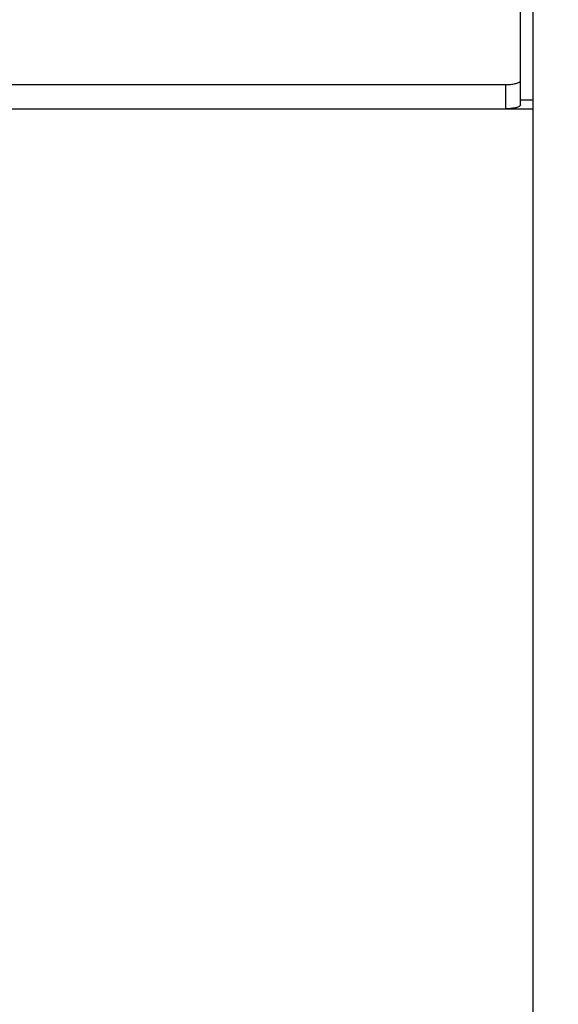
# Model space of a CAD drawing. Header units: inches. Extents: x 0 to 245, y 0 to 158.
# Tile 137 of 159: x 110.03 to 112.26, y 109.89 to 113.97. Entities that reach past the tile are written whole.
import ezdxf

# ---------------------------------------------------------------- set-up
doc = ezdxf.new("R2010")
doc.units = ezdxf.units.IN
doc.header["$LTSCALE"] = 13.466196
doc.header["$MEASUREMENT"] = 0
doc.layers.get('0').update_dxf_attribs({"linetype": 'CONTINUOUS'})
doc.layers.add('DIMENSIONS', color=7, linetype='CONTINUOUS')
doc.styles.get("Standard").update_dxf_attribs({"font": 'arial.ttf'})
doc.dimstyles.new('DIMSTYLE_1', dxfattribs={"dimtxt": 1.080176, "dimasz": 1.440235, "dimexe": 0.09, "dimexo": 0.07, "dimgap": 0.0375, "dimtad": 0, "dimtih": 1, "dimtoh": 1, "dimzin": 4, "dimdsep": 46, "dimtxsty": 'Standard', "dimblk": '_FILLED', "dimblk1": '_FILLED', "dimblk2": '_FILLED', "dimcen": 0.09, "dimadec": 3, "dimazin": 1, "dimtfac": 1, "dimtdec": 3, "dimtofl": 0, "dimtmove": 0, "dimatfit": 3, "dimldrblk": '_FILLED', "dimfxl": 0, "dimtolj": 1, "dimtzin": 4, "dimarcsym": 0})

# ---------------------------------------------------------------- blocks, each defined once
blk = doc.blocks.new('_FILLED')
at = {"color": 0, "linetype": 'ByBlock'}
blk.add_solid([(0, 0), (-1, 0.2), (-1, -0.2)], dxfattribs=at)
blk = doc.blocks.new('*D12')
at = {"layer": 'DIMENSIONS', "color": 2, "linetype": 'Continuous'}
for p, q in [((112.9376, 113.7034), (116.01, 113.7034)), ((114.7138, 113.7034), (114.7138, 108.0961)), ((114.7138, 100.3284), (114.7138, 105.9357)), ((111.6481, 100.3284), (116.01, 100.3284))]:
    blk.add_line(p, q, dxfattribs=at)
at = {"layer": 'DIMENSIONS', "color": 2, "linetype": 'Continuous', "xscale": 1.4402348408, "yscale": 1.4402348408, "zscale": 1.4402348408}
for p, rotation in [((114.7138, 113.7034), 90), ((114.7138, 100.3284), 270)]:
    blk.add_blockref('_FILLED', p, dxfattribs=dict(at, rotation=rotation))
at = {"layer": 'DIMENSIONS', "color": 2, "linetype": 'Continuous', "insert": (114.7138, 107.556), "char_height": 1.08018, "width": 3.774593, "attachment_point": 2, "line_spacing_factor": 0.9}
blk.add_mtext('13.38', dxfattribs=at)

msp = doc.modelspace()

# ---------------------------------------------------------------- linework, layer by layer
at = {"color": 7, "linetype": 'Continuous'}
for p, q in [((112.1035, 113.6156), (112.1035, 116.8598)), ((109.1896, 113.6999), (112.041, 113.6999)), ((112.041, 113.6999), (112.041, 113.5994)), ((112.1555, 113.6351), (112.1035, 113.6351))]:
    msp.add_line(p, q, dxfattribs=at)
at = {"color": 3, "linetype": 'Continuous'}
for p, q in [((112.1555, 41.8074), (112.1555, 116.7294)), ((109.1896, 113.5994), (112.1555, 113.5994))]:
    msp.add_line(p, q, dxfattribs=at)
at = {"color": 7, "linetype": 'Continuous'}
msp.add_lwpolyline([(112.041, 113.6999), (112.0464, 113.7), (112.0518, 113.7002), (112.0571, 113.7005), (112.0623, 113.7009), (112.0674, 113.7014), (112.0722, 113.7021), (112.0768, 113.7028), (112.0811, 113.7037), (112.0852, 113.7046), (112.0888, 113.7057), (112.0922, 113.7068), (112.0951, 113.708), (112.0976, 113.7092), (112.0997, 113.7105), (112.1013, 113.7119), (112.1025, 113.7133), (112.1032, 113.7147), (112.1035, 113.7161)], dxfattribs=at)
at = {"color": 3, "linetype": 'Continuous'}
msp.add_lwpolyline([(112.1035, 113.6156), (112.1032, 113.6142), (112.1025, 113.6128), (112.1013, 113.6114), (112.0997, 113.6101), (112.0976, 113.6088), (112.0951, 113.6075), (112.0922, 113.6063), (112.0888, 113.6052), (112.0852, 113.6042), (112.0811, 113.6032), (112.0768, 113.6024), (112.0722, 113.6016), (112.0674, 113.601), (112.0623, 113.6004), (112.0571, 113.6), (112.0518, 113.5997), (112.0464, 113.5995), (112.041, 113.5994)], dxfattribs=at)

# ---------------------------------------------------------------- dimensions: what is measured, and where the dimension line sits
at = {"layer": 'DIMENSIONS', "color": 2, "linetype": 'Continuous'}
dim = msp.add_linear_dim(base=(114.7138122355, 100.3284253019), p1=(112.8676296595, 113.7034253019), p2=(111.5781296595, 100.3284253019), angle=270, dimstyle='DIMSTYLE_1', dxfattribs=at)
dim.commit()
dim.dimension.update_dxf_attribs({"geometry": '*D12', "text_midpoint": (114.7576965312, 107.0098987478), "dimtype": 160})

doc.saveas('drawing.dxf')
